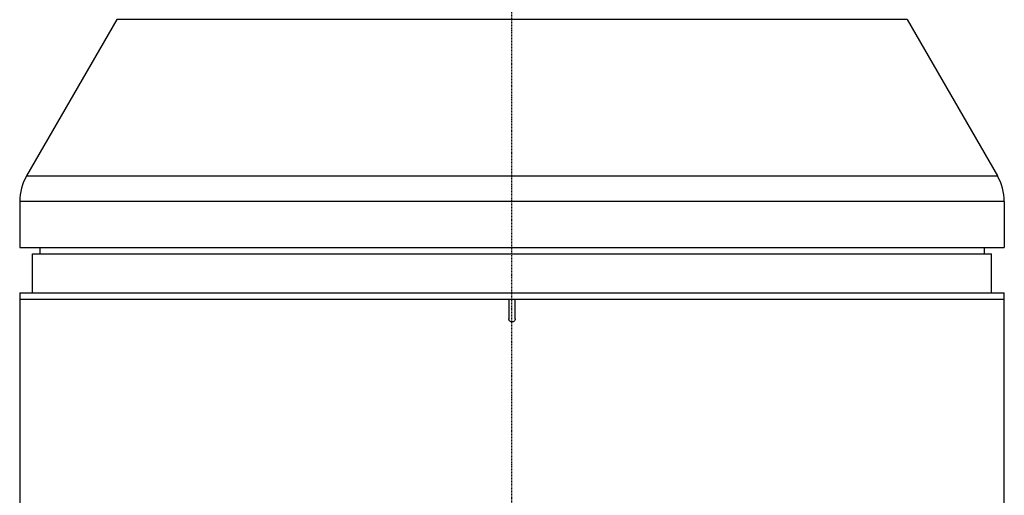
# Model space of a CAD drawing. Header units: millimetres. Extents: x 0 to 4378, y 0 to 2376.
# Tile 47 of 224: x 740 to 892, y 915 to 988. Entities that reach past the tile are written whole.
import ezdxf

# ---------------------------------------------------------------- set-up
doc = ezdxf.new("R2010")
doc.units = ezdxf.units.MM
doc.header["$LTSCALE"] = 0.2
doc.linetypes.add('CENTER2', pattern=[1.125, 0.75, -0.125, 0.125, -0.125])
doc.layers.add('02_Center Line', color=1, linetype='CENTER2')

# ---------------------------------------------------------------- blocks, each defined once
blk = doc.blocks.new('Blk$A59R1-3W24B')
for p, q in [((-61.01, 328.7), (-74.93, 304.59)), ((61.01, 328.7), (-61.01, 328.7)), ((61.01, 328.7), (74.93, 304.59)), ((-74.93, 304.59), (74.93, 304.59)), ((76, 300.59), (-76, 300.59)), ((-76, 300.59), (-76, 293.5)), ((76, 300.59), (76, 293.5)), ((-76, 293.5), (76, 293.5)), ((-72.87, 293.5), (-72.89, 292.5)), ((72.87, 293.5), (72.89, 292.5)), ((-74, 292.5), (74, 292.5)), ((-74, 286.5), (-74, 292.5)), ((74, 286.5), (74, 292.5)), ((-76, 286.5), (-76, 194.13)), ((-76, 286.5), (76, 286.5)), ((76, 197), (76, 286.5)), ((-76, 285.5), (76, 285.5)), ((-0.5, 285.5), (-0.5, 282.5)), ((0.5, 282.5), (0.5, 285.5))]:
    blk.add_line(p, q)
for centre, start, end in [((-68, 300.59), 150, 180), ((68, 300.59), 0, 30)]:
    blk.add_arc(centre, 8, start, end)
blk.add_open_spline([(0.5, 282.5), (0.5, 282.44), (0.49, 282.39), (0.47, 282.33), (0.45, 282.28), (0.43, 282.23), (0.39, 282.19), (0.36, 282.14), (0.31, 282.11), (0.27, 282.08), (0.22, 282.05), (0.16, 282.02), (0.11, 282.01), (0.07, 282), (0.04, 282), (0, 282), (-0.06, 282), (-0.11, 282.01), (-0.17, 282.03), (-0.22, 282.05), (-0.27, 282.07), (-0.31, 282.11), (-0.36, 282.14), (-0.39, 282.19), (-0.42, 282.23), (-0.45, 282.28), (-0.48, 282.34), (-0.49, 282.39), (-0.5, 282.43), (-0.5, 282.46), (-0.5, 282.5)], degree=3, knots=[0, 0, 0, 0, 0.107469, 0.107469, 0.107469, 0.214937, 0.214937, 0.214937, 0.322407, 0.322407, 0.322407, 0.429878, 0.429878, 0.429878, 0.5, 0.5, 0.5, 0.607469, 0.607469, 0.607469, 0.714937, 0.714937, 0.714937, 0.822407, 0.822407, 0.822407, 0.929878, 0.929878, 0.929878, 1, 1, 1, 1])
at = {"layer": '02_Center Line'}
blk.add_line((0, -10), (0, 1155), dxfattribs=at)

msp = doc.modelspace()

# ---------------------------------------------------------------- block references
msp.add_blockref('Blk$A59R1-3W24B', (815.535, 659.684))

doc.saveas('drawing.dxf')
